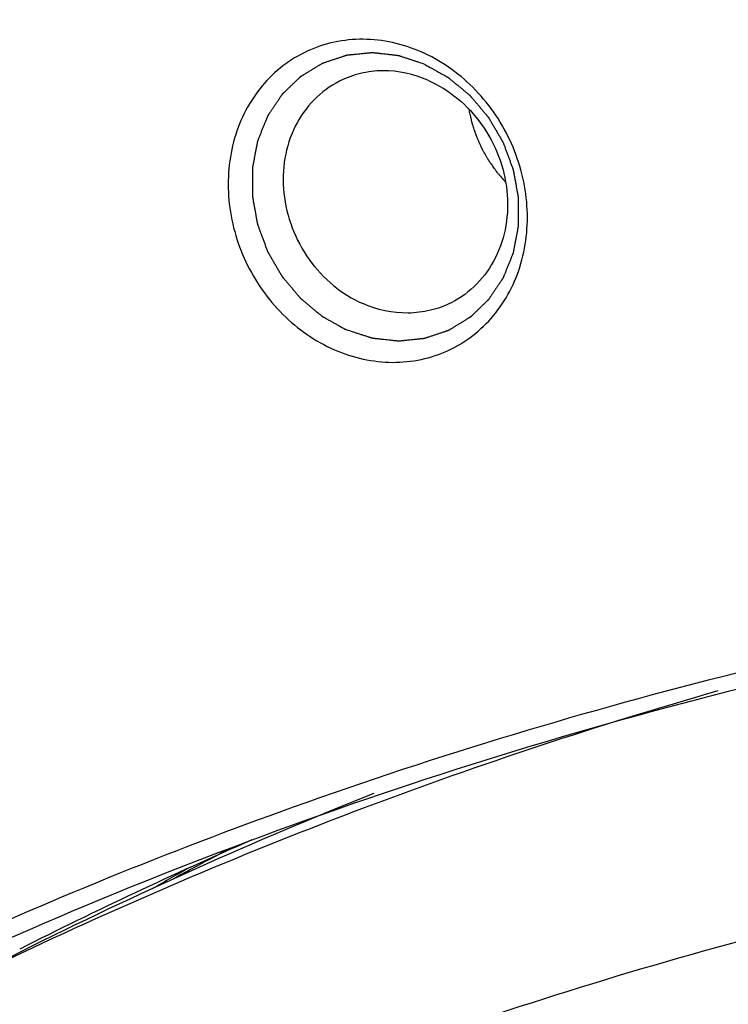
# Model space of a CAD drawing. Header units: millimetres. Extents: x 0 to 420, y 0 to 297.
# Tile 28 of 108: x 43.38 to 46.38, y 68.68 to 72.84. Entities that reach past the tile are written whole.
import ezdxf

# ---------------------------------------------------------------- set-up
doc = ezdxf.new("R2010")
doc.units = ezdxf.units.MM
doc.header["$LTSCALE"] = 23.1
for name, color, linetype in [('AX-KRUZOK', 7, 'CONTINUOUS'), ('NOS-TELESO', 7, 'CONTINUOUS'), ('PRIR-VSTUP', 7, 'CONTINUOUS')]:
    doc.layers.add(name, color=color, linetype=linetype)

msp = doc.modelspace()

# ---------------------------------------------------------------- linework, layer by layer
at = {"layer": 'AX-KRUZOK', "color": 7, "linetype": 'Continuous'}
msp.add_arc((53.23021, 52.25223), 19.29116, 117.687452, 118.491926, dxfattribs=at)
at = {"layer": 'NOS-TELESO', "color": 7, "linetype": 'Continuous'}
for centre, radius, start, end in [((52.07469, 51.65727), 19.32094, 113.536222, 116.757472), ((53.49899, 52.3706), 19.32525, 119.10591, 119.657357)]:
    msp.add_arc(centre, radius, start, end, dxfattribs=at)
for points, knots in [([(45.87826, 19.42538), (45.03404, 19.79466), (43.37058, 20.62078), (40.18379, 22.59733), (36.51438, 25.64938), (33.41971, 29.32618), (31.33572, 32.57682), (29.98261, 35.15173), (28.85714, 37.83165), (27.96992, 40.59113), (27.32953, 43.40368), (26.94217, 46.24237), (26.81164, 49.08), (26.93928, 51.88937), (27.32402, 54.64351), (27.96231, 57.31597), (28.84819, 59.88101), (29.97335, 62.31389), (31.32711, 64.59107), (32.8966, 66.69044), (34.66679, 68.59156), (36.62063, 70.27586), (38.73924, 71.72688), (41.00203, 72.93043), (43.387, 73.87478), (45.87089, 74.5508), (48.42954, 74.95202), (51.03808, 75.0747), (53.67121, 74.91786), (56.30358, 74.4832), (58.90952, 73.77526), (60.60256, 73.12954), (61.43632, 72.76483)], [0, 0, 0, 0, 0.031601, 0.063577, 0.1284542, 0.1943246, 0.2275073, 0.2607405, 0.2939514, 0.3270683, 0.360022, 0.392749, 0.4251932, 0.4573079, 0.4890579, 0.5204211, 0.5513897, 0.5819711, 0.6121879, 0.6420782, 0.6716937, 0.7010984, 0.7303659, 0.7595761, 0.7888116, 0.8181536, 0.8476787, 0.8774549, 0.9075391, 0.9379747, 0.9687906, 1, 1, 1, 1]), ([(45.93953, 19.16833), (44.67038, 19.72349), (42.1883, 21.02977), (38.74802, 23.49862), (35.62525, 26.44358), (32.88603, 29.80183), (30.97015, 32.8865), (29.67991, 35.49), (28.56002, 38.16669), (27.48944, 41.62287), (26.87697, 45.17418), (26.67384, 48.02118), (26.66216, 50.83539), (27.00152, 54.30185), (27.97591, 58.30829), (29.49617, 62.0618), (31.20073, 64.92532), (32.79993, 67.00583), (34.10639, 68.45094), (35.51715, 69.77824), (37.02484, 70.98083), (38.62131, 72.05218), (39.73983, 72.67547), (40.3103, 72.96311)], [0, 0, 0, 0, 0.0624995, 0.1260542, 0.1904955, 0.2555886, 0.3210514, 0.3538423, 0.3866093, 0.4518829, 0.5166108, 0.5487059, 0.5805733, 0.6435017, 0.7053117, 0.7659731, 0.825553, 0.8550083, 0.8842623, 0.913349, 0.9423063, 0.9711755, 1, 1, 1, 1]), ([(45.07587, 72.70616), (45.03676, 72.72326), (44.95603, 72.74976), (44.83085, 72.76405), (44.70774, 72.75175), (44.59165, 72.71319), (44.4872, 72.64986), (44.39857, 72.56433), (44.3292, 72.46003), (44.26516, 72.30016), (44.24604, 72.07494), (44.3196, 71.81096), (44.47681, 71.58603), (44.62755, 71.48111), (44.70825, 71.44581)], [0, 0, 0, 0, 0.0621468, 0.1227773, 0.1821803, 0.2408539, 0.2994269, 0.3585467, 0.4187616, 0.4804296, 0.6078101, 0.7396087, 0.8717543, 1, 1, 1, 1]), ([(45.08812, 72.65475), (45.0791, 72.65769), (45.06557, 72.66209), (45.04754, 72.66797), (45.03401, 72.67238), (45.02273, 72.67605), (45.01371, 72.67899), (45.00695, 72.68119), (45.00019, 72.68339), (44.99455, 72.68523), (44.99004, 72.6867), (44.98722, 72.68762), (44.98497, 72.68835), (44.98328, 72.68891), (44.98187, 72.68936), (44.98088, 72.68969), (44.98032, 72.68986), (44.9799, 72.69003), (44.97946, 72.69005), (44.97889, 72.69012), (44.97788, 72.69023), (44.97644, 72.6904), (44.97472, 72.69059), (44.97242, 72.69085), (44.96955, 72.69118), (44.96495, 72.6917), (44.9592, 72.69235), (44.9523, 72.69313), (44.94541, 72.69391), (44.93621, 72.69495), (44.92471, 72.69625), (44.91322, 72.69755), (44.90402, 72.69859), (44.89712, 72.69937), (44.89023, 72.70015), (44.88448, 72.7008), (44.87988, 72.70132), (44.87701, 72.70165), (44.87471, 72.70191), (44.87298, 72.7021), (44.87155, 72.70226), (44.87054, 72.70238), (44.86997, 72.70244), (44.86953, 72.70252), (44.86911, 72.70244), (44.86855, 72.7024), (44.86756, 72.70229), (44.86615, 72.70216), (44.86446, 72.70199), (44.8622, 72.70176), (44.85938, 72.70148), (44.85487, 72.70103), (44.84923, 72.70047), (44.84246, 72.6998), (44.8357, 72.69913), (44.82667, 72.69823), (44.81539, 72.69711), (44.80411, 72.69599), (44.79509, 72.69509), (44.78832, 72.69442), (44.78156, 72.69374), (44.77592, 72.69318), (44.7714, 72.69274), (44.76858, 72.69246), (44.76633, 72.69223), (44.76464, 72.69206), (44.76323, 72.69192), (44.76224, 72.69183), (44.76168, 72.69176), (44.76125, 72.69175), (44.76085, 72.69158), (44.76031, 72.69142), (44.75936, 72.6911), (44.75801, 72.69065), (44.75639, 72.69011), (44.75422, 72.6894), (44.75152, 72.6885), (44.74719, 72.68707), (44.74179, 72.68527), (44.7353, 72.68312), (44.72881, 72.68097), (44.72016, 72.67811), (44.70934, 72.67452), (44.69852, 72.67094), (44.68987, 72.66807), (44.68338, 72.66592), (44.67689, 72.66377), (44.67149, 72.66198), (44.66716, 72.66055), (44.66446, 72.65965), (44.66229, 72.65893), (44.66067, 72.6584), (44.65932, 72.65794), (44.65837, 72.65764), (44.65784, 72.65745), (44.65741, 72.65734), (44.65707, 72.6571), (44.65659, 72.65682), (44.65576, 72.65631), (44.65456, 72.65559), (44.65312, 72.65472), (44.65121, 72.65356), (44.64882, 72.65211), (44.645, 72.6498), (44.64022, 72.64691), (44.63448, 72.64344), (44.62874, 72.63997), (44.6211, 72.63534), (44.61154, 72.62955), (44.60198, 72.62377), (44.59433, 72.61914), (44.58859, 72.61567), (44.58285, 72.6122), (44.57807, 72.60931), (44.57425, 72.60699), (44.57186, 72.60555), (44.56995, 72.60439), (44.56851, 72.60352), (44.56732, 72.6028), (44.56648, 72.6023), (44.56601, 72.602), (44.56563, 72.60181), (44.56534, 72.60149), (44.56493, 72.60111), (44.56422, 72.60042), (44.5632, 72.59945), (44.56198, 72.59827), (44.56035, 72.59671), (44.55832, 72.59476), (44.55506, 72.59164), (44.55099, 72.58773), (44.54611, 72.58305), (44.54123, 72.57837), (44.53472, 72.57212), (44.52658, 72.56431), (44.51844, 72.55651), (44.51193, 72.55026), (44.50705, 72.54558), (44.50216, 72.54089), (44.49809, 72.53699), (44.49484, 72.53387), (44.4928, 72.53192), (44.49117, 72.53035), (44.48995, 72.52918), (44.48894, 72.5282), (44.48822, 72.52753), (44.48782, 72.52713), (44.48749, 72.52686), (44.48728, 72.52648), (44.48695, 72.52601), (44.48639, 72.52517), (44.48559, 72.52398), (44.48463, 72.52255), (44.48335, 72.52065), (44.48175, 72.51826), (44.47918, 72.51445), (44.47598, 72.50968), (44.47214, 72.50396), (44.46829, 72.49825), (44.46317, 72.49062), (44.45676, 72.48109), (44.45035, 72.47156), (44.44523, 72.46393), (44.44138, 72.45821), (44.43754, 72.45249), (44.43433, 72.44773), (44.43177, 72.44391), (44.43017, 72.44153), (44.42889, 72.43962), (44.42793, 72.43819), (44.42713, 72.437), (44.42656, 72.43617), (44.42625, 72.43569), (44.42598, 72.43535), (44.42584, 72.43491), (44.42561, 72.43437), (44.42522, 72.43339), (44.42466, 72.43201), (44.42398, 72.43034), (44.42309, 72.42812), (44.42196, 72.42535), (44.42017, 72.42091), (44.41792, 72.41536), (44.41523, 72.4087), (44.41253, 72.40204), (44.40894, 72.39316), (44.40445, 72.38206), (44.39996, 72.37097), (44.39636, 72.36209), (44.39367, 72.35543), (44.39098, 72.34877), (44.38873, 72.34322), (44.38693, 72.33878), (44.38581, 72.33601), (44.38491, 72.33379), (44.38424, 72.33212), (44.38368, 72.33073), (44.38328, 72.32976), (44.38307, 72.32921), (44.38287, 72.3288), (44.38281, 72.32835), (44.38269, 72.32776), (44.3825, 72.32672), (44.38222, 72.32524), (44.38188, 72.32346), (44.38143, 72.32109), (44.38087, 72.31812), (44.37997, 72.31338), (44.37885, 72.30746), (44.3775, 72.30034), (44.37615, 72.29323), (44.37435, 72.28375), (44.37211, 72.27189), (44.36986, 72.26004), (44.36806, 72.25056), (44.36671, 72.24345), (44.36536, 72.23633), (44.36424, 72.23041), (44.36334, 72.22567), (44.36278, 72.2227), (44.36233, 72.22033), (44.36199, 72.21855), (44.36172, 72.21707), (44.36151, 72.21604), (44.36141, 72.21544), (44.3613, 72.215), (44.36133, 72.21453), (44.36132, 72.21392), (44.36132, 72.21284), (44.36131, 72.2113), (44.36131, 72.20944), (44.36131, 72.20698), (44.36131, 72.20389), (44.3613, 72.19895), (44.36129, 72.19278), (44.36129, 72.18538), (44.36128, 72.17797), (44.36127, 72.1681), (44.36125, 72.15576), (44.36124, 72.14342), (44.36122, 72.13355), (44.36122, 72.12614), (44.36121, 72.11874), (44.3612, 72.11257), (44.36119, 72.10763), (44.36119, 72.10454), (44.36119, 72.10208), (44.36118, 72.10022), (44.36119, 72.09868), (44.36118, 72.0976), (44.36119, 72.09698), (44.36116, 72.09652), (44.36127, 72.09606), (44.36137, 72.09544), (44.36157, 72.09436), (44.36185, 72.09281), (44.36218, 72.09096), (44.36262, 72.08849), (44.36318, 72.0854), (44.36407, 72.08046), (44.36517, 72.07428), (44.36651, 72.06686), (44.36784, 72.05945), (44.36961, 72.04956), (44.37183, 72.0372), (44.37405, 72.02484), (44.37582, 72.01495), (44.37716, 72.00754), (44.37849, 72.00012), (44.3796, 71.99394), (44.38048, 71.989), (44.38104, 71.98591), (44.38148, 71.98344), (44.38181, 71.98159), (44.38209, 71.98004), (44.38228, 71.97896), (44.3824, 71.97834), (44.38246, 71.97788), (44.38265, 71.97742), (44.38287, 71.97682), (44.38326, 71.97576), (44.38382, 71.97424), (44.38449, 71.97243), (44.38538, 71.97001), (44.3865, 71.96698), (44.38828, 71.96213), (44.39052, 71.95608), (44.39319, 71.94881), (44.39587, 71.94154), (44.39944, 71.93185), (44.40391, 71.91974), (44.40837, 71.90763), (44.41194, 71.89794), (44.41462, 71.89068), (44.4173, 71.88341), (44.41953, 71.87735), (44.42132, 71.87251), (44.42243, 71.86948), (44.42333, 71.86706), (44.42399, 71.86524), (44.42455, 71.86373), (44.42494, 71.86267), (44.42517, 71.86207), (44.42531, 71.8616), (44.42558, 71.8612), (44.42589, 71.86065), (44.42645, 71.85969), (44.42725, 71.85832), (44.42821, 71.85667), (44.42948, 71.85447), (44.43108, 71.85173), (44.43363, 71.84734), (44.43682, 71.84185), (44.44065, 71.83526), (44.44448, 71.82867), (44.44959, 71.81989), (44.45597, 71.80891), (44.46235, 71.79793), (44.46746, 71.78915), (44.47129, 71.78256), (44.47512, 71.77597), (44.47831, 71.77049), (44.48087, 71.76609), (44.48246, 71.76335), (44.48374, 71.76115), (44.48469, 71.75951), (44.4855, 71.75814), (44.48605, 71.75717), (44.48638, 71.75663), (44.48659, 71.7562), (44.48692, 71.75585), (44.48732, 71.75537), (44.48803, 71.75453), (44.48904, 71.75332), (44.49026, 71.75187), (44.49189, 71.74994), (44.49392, 71.74753), (44.49716, 71.74367), (44.50122, 71.73885), (44.50609, 71.73306), (44.51097, 71.72727), (44.51746, 71.71956), (44.52558, 71.70991), (44.5337, 71.70027), (44.54019, 71.69255), (44.54506, 71.68676), (44.54993, 71.68097), (44.55399, 71.67615), (44.55724, 71.67229), (44.55927, 71.66988), (44.56089, 71.66795), (44.56211, 71.6665), (44.56313, 71.6653), (44.56383, 71.66445), (44.56425, 71.66398), (44.56453, 71.66359), (44.56491, 71.66332), (44.56538, 71.66291), (44.56622, 71.66222), (44.56741, 71.66123), (44.56884, 71.66003), (44.57075, 71.65844), (44.57314, 71.65646), (44.57695, 71.65328), (44.58173, 71.64931), (44.58745, 71.64454), (44.59318, 71.63977), (44.60082, 71.63341), (44.61036, 71.62547), (44.61991, 71.61752), (44.62754, 71.61117), (44.63327, 71.6064), (44.63899, 71.60163), (44.64377, 71.59766), (44.64758, 71.59448), (44.64997, 71.59249), (44.65188, 71.5909), (44.65331, 71.58971), (44.65451, 71.58872), (44.65534, 71.58802), (44.65582, 71.58763), (44.65616, 71.58731), (44.65658, 71.58711), (44.65712, 71.5868), (44.65807, 71.58627), (44.65942, 71.58552), (44.66104, 71.58461), (44.6632, 71.58341), (44.6659, 71.5819), (44.67022, 71.57949), (44.67562, 71.57647), (44.6821, 71.57286), (44.68859, 71.56924), (44.69723, 71.56441), (44.70803, 71.55838), (44.721, 71.55115), (44.73828, 71.5415), (44.75125, 71.53427), (44.75989, 71.52944)], [0, 0, 0, 0, 0.015625, 0.0234375, 0.03125, 0.0390625, 0.0429688, 0.046875, 0.0507812, 0.0546875, 0.0566406, 0.0585938, 0.0595703, 0.0605469, 0.0615234, 0.0620117, 0.0622559, 0.0625, 0.0627441, 0.0629883, 0.0634766, 0.0644531, 0.0654297, 0.0664062, 0.0683594, 0.0703125, 0.0742188, 0.078125, 0.0820312, 0.0859375, 0.09375, 0.1015625, 0.1054688, 0.109375, 0.1132812, 0.1171875, 0.1191406, 0.1210938, 0.1220703, 0.1230469, 0.1240234, 0.1245117, 0.1247559, 0.125, 0.1252441, 0.1254883, 0.1259766, 0.1269531, 0.1279297, 0.1289062, 0.1308594, 0.1328125, 0.1367188, 0.140625, 0.1445312, 0.1484375, 0.15625, 0.1640625, 0.1679688, 0.171875, 0.1757812, 0.1796875, 0.1816406, 0.1835938, 0.1845703, 0.1855469, 0.1865234, 0.1870117, 0.1872559, 0.1875, 0.1877441, 0.1879883, 0.1884766, 0.1894531, 0.1904297, 0.1914062, 0.1933594, 0.1953125, 0.1992188, 0.203125, 0.2070312, 0.2109375, 0.21875, 0.2265625, 0.2304688, 0.234375, 0.2382812, 0.2421875, 0.2441406, 0.2460938, 0.2470703, 0.2480469, 0.2490234, 0.2495117, 0.2497559, 0.25, 0.2502441, 0.2504883, 0.2509766, 0.2519531, 0.2529297, 0.2539062, 0.2558594, 0.2578125, 0.2617188, 0.265625, 0.2695312, 0.2734375, 0.28125, 0.2890625, 0.2929688, 0.296875, 0.3007812, 0.3046875, 0.3066406, 0.3085938, 0.3095703, 0.3105469, 0.3115234, 0.3120117, 0.3122559, 0.3125, 0.3127441, 0.3129883, 0.3134766, 0.3144531, 0.3154297, 0.3164062, 0.3183594, 0.3203125, 0.3242188, 0.328125, 0.3320312, 0.3359375, 0.34375, 0.3515625, 0.3554688, 0.359375, 0.3632812, 0.3671875, 0.3691406, 0.3710938, 0.3720703, 0.3730469, 0.3740234, 0.3745117, 0.3747559, 0.375, 0.3752441, 0.3754883, 0.3759766, 0.3769531, 0.3779297, 0.3789062, 0.3808594, 0.3828125, 0.3867188, 0.390625, 0.3945312, 0.3984375, 0.40625, 0.4140625, 0.4179688, 0.421875, 0.4257812, 0.4296875, 0.4316406, 0.4335938, 0.4345703, 0.4355469, 0.4365234, 0.4370117, 0.4372559, 0.4375, 0.4377441, 0.4379883, 0.4384766, 0.4394531, 0.4404297, 0.4414062, 0.4433594, 0.4453125, 0.4492188, 0.453125, 0.4570312, 0.4609375, 0.46875, 0.4765625, 0.4804688, 0.484375, 0.4882812, 0.4921875, 0.4941406, 0.4960938, 0.4970703, 0.4980469, 0.4990234, 0.4995117, 0.4997559, 0.5, 0.5002441, 0.5004883, 0.5009766, 0.5019531, 0.5029297, 0.5039062, 0.5058594, 0.5078125, 0.5117188, 0.515625, 0.5195312, 0.5234375, 0.53125, 0.5390625, 0.5429688, 0.546875, 0.5507812, 0.5546875, 0.5566406, 0.5585938, 0.5595703, 0.5605469, 0.5615234, 0.5620117, 0.5622559, 0.5625, 0.5627441, 0.5629883, 0.5634766, 0.5644531, 0.5654297, 0.5664062, 0.5683594, 0.5703125, 0.5742188, 0.578125, 0.5820312, 0.5859375, 0.59375, 0.6015625, 0.6054688, 0.609375, 0.6132812, 0.6171875, 0.6191406, 0.6210938, 0.6220703, 0.6230469, 0.6240234, 0.6245117, 0.6247559, 0.625, 0.6252441, 0.6254883, 0.6259766, 0.6269531, 0.6279297, 0.6289062, 0.6308594, 0.6328125, 0.6367188, 0.640625, 0.6445312, 0.6484375, 0.65625, 0.6640625, 0.6679688, 0.671875, 0.6757812, 0.6796875, 0.6816406, 0.6835938, 0.6845703, 0.6855469, 0.6865234, 0.6870117, 0.6872559, 0.6875, 0.6877441, 0.6879883, 0.6884766, 0.6894531, 0.6904297, 0.6914062, 0.6933594, 0.6953125, 0.6992188, 0.703125, 0.7070312, 0.7109375, 0.71875, 0.7265625, 0.7304688, 0.734375, 0.7382812, 0.7421875, 0.7441406, 0.7460938, 0.7470703, 0.7480469, 0.7490234, 0.7495117, 0.7497559, 0.75, 0.7502441, 0.7504883, 0.7509766, 0.7519531, 0.7529297, 0.7539062, 0.7558594, 0.7578125, 0.7617188, 0.765625, 0.7695312, 0.7734375, 0.78125, 0.7890625, 0.7929688, 0.796875, 0.8007812, 0.8046875, 0.8066406, 0.8085938, 0.8095703, 0.8105469, 0.8115234, 0.8120117, 0.8122559, 0.8125, 0.8127441, 0.8129883, 0.8134766, 0.8144531, 0.8154297, 0.8164062, 0.8183594, 0.8203125, 0.8242188, 0.828125, 0.8320312, 0.8359375, 0.84375, 0.8515625, 0.8554688, 0.859375, 0.8632812, 0.8671875, 0.8691406, 0.8710938, 0.8720703, 0.8730469, 0.8740234, 0.8745117, 0.8747559, 0.875, 0.8752441, 0.8754883, 0.8759766, 0.8769531, 0.8779297, 0.8789062, 0.8808594, 0.8828125, 0.8867188, 0.890625, 0.8945312, 0.8984375, 0.90625, 0.9140625, 0.9179688, 0.921875, 0.9257812, 0.9296875, 0.9316406, 0.9335938, 0.9345703, 0.9355469, 0.9365234, 0.9370117, 0.9372559, 0.9375, 0.9377441, 0.9379883, 0.9384766, 0.9394531, 0.9404297, 0.9414062, 0.9433594, 0.9453125, 0.9492188, 0.953125, 0.9570312, 0.9609375, 0.96875, 0.9765625, 0.984375, 1, 1, 1, 1]), ([(44.70825, 71.44581), (44.74735, 71.42871), (44.82809, 71.40221), (44.95327, 71.38792), (45.07637, 71.40022), (45.19247, 71.43878), (45.29692, 71.50211), (45.38555, 71.58764), (45.45492, 71.69194), (45.51896, 71.85181), (45.53808, 72.07703), (45.46452, 72.34101), (45.3073, 72.56594), (45.15656, 72.67086), (45.07587, 72.70616)], [0, 0, 0, 0, 0.0621468, 0.1227773, 0.1821803, 0.2408539, 0.2994269, 0.3585467, 0.4187616, 0.4804296, 0.6078101, 0.7396087, 0.8717543, 1, 1, 1, 1]), ([(45.08812, 72.65475), (45.09662, 72.65002), (45.10937, 72.64294), (45.12636, 72.63349), (45.13911, 72.6264), (45.14973, 72.6205), (45.15823, 72.61577), (45.16461, 72.61223), (45.17098, 72.60869), (45.17629, 72.60573), (45.18054, 72.60337), (45.1832, 72.60189), (45.18532, 72.60071), (45.18691, 72.59983), (45.18824, 72.59909), (45.18917, 72.59858), (45.1897, 72.59827), (45.19011, 72.59808), (45.19046, 72.59775), (45.19094, 72.59737), (45.19177, 72.59667), (45.19297, 72.59568), (45.1944, 72.5945), (45.19632, 72.59291), (45.19871, 72.59093), (45.20254, 72.58777), (45.20732, 72.58381), (45.21306, 72.57907), (45.2188, 72.57432), (45.22645, 72.56799), (45.23602, 72.56008), (45.24559, 72.55216), (45.25324, 72.54583), (45.25898, 72.54108), (45.26472, 72.53634), (45.26951, 72.53238), (45.27333, 72.52922), (45.27572, 72.52724), (45.27764, 72.52565), (45.27907, 72.52447), (45.28027, 72.52348), (45.28111, 72.52279), (45.28158, 72.52239), (45.28196, 72.52211), (45.28224, 72.52173), (45.28266, 72.52126), (45.28337, 72.52041), (45.28439, 72.51921), (45.28561, 72.51777), (45.28724, 72.51584), (45.28927, 72.51344), (45.29253, 72.50959), (45.29661, 72.50478), (45.30149, 72.49901), (45.30638, 72.49324), (45.3129, 72.48554), (45.32105, 72.47592), (45.32919, 72.4663), (45.33571, 72.45861), (45.3406, 72.45284), (45.34549, 72.44707), (45.34956, 72.44226), (45.35282, 72.43841), (45.35486, 72.43601), (45.35648, 72.43408), (45.35771, 72.43264), (45.35872, 72.43143), (45.35944, 72.4306), (45.35984, 72.43011), (45.36017, 72.42977), (45.36039, 72.42933), (45.36072, 72.42878), (45.36129, 72.4278), (45.36211, 72.4264), (45.36308, 72.42473), (45.36438, 72.4225), (45.36601, 72.41971), (45.36862, 72.41524), (45.37188, 72.40966), (45.37578, 72.40296), (45.37969, 72.39626), (45.3849, 72.38733), (45.39142, 72.37617), (45.39793, 72.365), (45.40314, 72.35607), (45.40705, 72.34937), (45.41096, 72.34267), (45.41421, 72.33709), (45.41682, 72.33263), (45.41845, 72.32984), (45.41975, 72.3276), (45.42073, 72.32593), (45.42154, 72.32453), (45.42211, 72.32356), (45.42243, 72.323), (45.4227, 72.32259), (45.42284, 72.32213), (45.42307, 72.32154), (45.42345, 72.3205), (45.424, 72.31901), (45.42466, 72.31723), (45.42554, 72.31485), (45.42664, 72.31188), (45.42841, 72.30712), (45.43061, 72.30117), (45.43325, 72.29404), (45.43589, 72.2869), (45.43942, 72.27738), (45.44382, 72.26549), (45.44823, 72.2536), (45.45175, 72.24408), (45.45439, 72.23695), (45.45703, 72.22981), (45.45924, 72.22386), (45.461, 72.21911), (45.4621, 72.21613), (45.46298, 72.21376), (45.46364, 72.21197), (45.46419, 72.21048), (45.46458, 72.20944), (45.46479, 72.20885), (45.46499, 72.20841), (45.46504, 72.20794), (45.46516, 72.20732), (45.46536, 72.20624), (45.46564, 72.2047), (45.46598, 72.20284), (45.46643, 72.20037), (45.46699, 72.19728), (45.4679, 72.19234), (45.46903, 72.18616), (45.47038, 72.17875), (45.47174, 72.17134), (45.47354, 72.16146), (45.4758, 72.1491), (45.47806, 72.13675), (45.47987, 72.12686), (45.48122, 72.11945), (45.48258, 72.11204), (45.4837, 72.10586), (45.48461, 72.10092), (45.48517, 72.09783), (45.48562, 72.09536), (45.48596, 72.0935), (45.48624, 72.09196), (45.48645, 72.09088), (45.48655, 72.09026), (45.48666, 72.0898), (45.48663, 72.08933), (45.48665, 72.08872), (45.48664, 72.08764), (45.48665, 72.08609), (45.48665, 72.08424), (45.48666, 72.08177), (45.48666, 72.07869), (45.48667, 72.07375), (45.48669, 72.06758), (45.4867, 72.06017), (45.48672, 72.05276), (45.48674, 72.04288), (45.48676, 72.03054), (45.48679, 72.01819), (45.48681, 72.00832), (45.48682, 72.00091), (45.48684, 71.9935), (45.48685, 71.98733), (45.48686, 71.98239), (45.48687, 71.9793), (45.48687, 71.97683), (45.48688, 71.97498), (45.48688, 71.97344), (45.48689, 71.97236), (45.48688, 71.97174), (45.48691, 71.97128), (45.48679, 71.97083), (45.48669, 71.97022), (45.48649, 71.96917), (45.48621, 71.96766), (45.48587, 71.96585), (45.48541, 71.96343), (45.48485, 71.96042), (45.48394, 71.95559), (45.48281, 71.94955), (45.48145, 71.94231), (45.48009, 71.93507), (45.47827, 71.92541), (45.476, 71.91334), (45.47374, 71.90127), (45.47192, 71.89161), (45.47056, 71.88437), (45.4692, 71.87712), (45.46807, 71.87109), (45.46716, 71.86626), (45.4666, 71.86324), (45.46614, 71.86083), (45.4658, 71.85902), (45.46552, 71.85751), (45.46533, 71.85645), (45.4652, 71.85585), (45.46515, 71.85538), (45.46495, 71.85499), (45.46474, 71.85444), (45.46435, 71.85349), (45.46381, 71.85212), (45.46315, 71.85049), (45.46227, 71.8483), (45.46117, 71.84557), (45.45941, 71.84121), (45.45721, 71.83575), (45.45458, 71.8292), (45.45194, 71.82265), (45.44843, 71.81392), (45.44403, 71.80301), (45.43964, 71.79209), (45.43612, 71.78336), (45.43349, 71.77681), (45.43085, 71.77026), (45.42865, 71.76481), (45.4269, 71.76044), (45.4258, 71.75771), (45.42492, 71.75553), (45.42426, 71.75389), (45.42371, 71.75253), (45.42333, 71.75157), (45.4231, 71.75103), (45.42296, 71.7506), (45.4227, 71.75026), (45.42239, 71.74978), (45.42182, 71.74895), (45.42103, 71.74775), (45.42007, 71.74632), (45.4188, 71.7444), (45.41721, 71.74201), (45.41466, 71.73819), (45.41147, 71.73341), (45.40764, 71.72768), (45.40382, 71.72194), (45.39872, 71.71429), (45.39235, 71.70473), (45.38597, 71.69517), (45.38088, 71.68753), (45.37705, 71.68179), (45.37323, 71.67605), (45.37004, 71.67127), (45.36749, 71.66745), (45.3659, 71.66506), (45.36462, 71.66315), (45.36367, 71.66171), (45.36287, 71.66052), (45.36232, 71.65968), (45.36199, 71.65921), (45.36177, 71.65883), (45.36145, 71.65856), (45.36105, 71.65816), (45.36033, 71.65748), (45.35932, 71.65649), (45.35811, 71.65532), (45.35648, 71.65375), (45.35446, 71.65179), (45.35121, 71.64865), (45.34716, 71.64473), (45.34229, 71.64003), (45.33742, 71.63532), (45.33094, 71.62905), (45.32282, 71.62121), (45.31471, 71.61337), (45.30823, 71.6071), (45.30336, 71.60239), (45.29849, 71.59769), (45.29444, 71.59377), (45.29119, 71.59063), (45.28917, 71.58867), (45.28754, 71.58711), (45.28633, 71.58593), (45.28531, 71.58495), (45.28461, 71.58426), (45.28419, 71.58388), (45.28391, 71.58356), (45.28353, 71.58336), (45.28305, 71.58306), (45.28219, 71.58255), (45.28098, 71.5818), (45.27952, 71.58092), (45.27758, 71.57974), (45.27515, 71.57826), (45.27126, 71.5759), (45.2664, 71.57294), (45.26057, 71.5694), (45.25474, 71.56586), (45.24696, 71.56113), (45.23724, 71.55522), (45.22752, 71.54932), (45.21975, 71.54459), (45.21391, 71.54105), (45.20808, 71.5375), (45.20322, 71.53455), (45.19934, 71.53219), (45.19691, 71.53071), (45.19496, 71.52953), (45.1935, 71.52864), (45.19229, 71.52791), (45.19144, 71.52738), (45.19095, 71.5271), (45.1906, 71.52684), (45.19019, 71.52674), (45.18966, 71.52655), (45.18873, 71.52625), (45.1874, 71.52581), (45.18581, 71.52527), (45.18369, 71.52457), (45.18103, 71.52368), (45.17678, 71.52226), (45.17147, 71.52049), (45.1651, 71.51837), (45.15873, 71.51624), (45.15024, 71.51341), (45.13962, 71.50987), (45.129, 71.50632), (45.12051, 71.50349), (45.11414, 71.50137), (45.10776, 71.49924), (45.10246, 71.49747), (45.09821, 71.49605), (45.09555, 71.49517), (45.09343, 71.49446), (45.09184, 71.49393), (45.09051, 71.49349), (45.08958, 71.49317), (45.08905, 71.493), (45.08866, 71.49284), (45.08823, 71.49283), (45.08767, 71.49276), (45.08668, 71.49266), (45.08527, 71.49251), (45.08358, 71.49234), (45.08132, 71.49211), (45.07851, 71.49182), (45.074, 71.49135), (45.06836, 71.49077), (45.0616, 71.49007), (45.05484, 71.48937), (45.04582, 71.48844), (45.03455, 71.48728), (45.02328, 71.48611), (45.01426, 71.48518), (45.0075, 71.48448), (45.00073, 71.48378), (44.9951, 71.4832), (44.99059, 71.48273), (44.98777, 71.48244), (44.98552, 71.48221), (44.98383, 71.48203), (44.98242, 71.48189), (44.98143, 71.48178), (44.98087, 71.48174), (44.98045, 71.48166), (44.98001, 71.48174), (44.97944, 71.48179), (44.97843, 71.48191), (44.97699, 71.48206), (44.97527, 71.48225), (44.97297, 71.4825), (44.9701, 71.48282), (44.9655, 71.48332), (44.95975, 71.48395), (44.95285, 71.4847), (44.94596, 71.48546), (44.93676, 71.48646), (44.92526, 71.48772), (44.91377, 71.48898), (44.90457, 71.48999), (44.89768, 71.49074), (44.89078, 71.49149), (44.88503, 71.49212), (44.88043, 71.49263), (44.87756, 71.49294), (44.87526, 71.49319), (44.87353, 71.49338), (44.8721, 71.49354), (44.87109, 71.49364), (44.87052, 71.49372), (44.87009, 71.49373), (44.86966, 71.4939), (44.86908, 71.49408), (44.86808, 71.49441), (44.86664, 71.49487), (44.86492, 71.49543), (44.86263, 71.49617), (44.85976, 71.4971), (44.85516, 71.49859), (44.84942, 71.50045), (44.84254, 71.50268), (44.83565, 71.50491), (44.82647, 71.50788), (44.81499, 71.5116), (44.80122, 71.51606), (44.78285, 71.52201), (44.76908, 71.52647), (44.75989, 71.52944)], [0, 0, 0, 0, 0.015625, 0.0234375, 0.03125, 0.0390625, 0.0429688, 0.046875, 0.0507812, 0.0546875, 0.0566406, 0.0585938, 0.0595703, 0.0605469, 0.0615234, 0.0620117, 0.0622559, 0.0625, 0.0627441, 0.0629883, 0.0634766, 0.0644531, 0.0654297, 0.0664062, 0.0683594, 0.0703125, 0.0742188, 0.078125, 0.0820312, 0.0859375, 0.09375, 0.1015625, 0.1054688, 0.109375, 0.1132812, 0.1171875, 0.1191406, 0.1210938, 0.1220703, 0.1230469, 0.1240234, 0.1245117, 0.1247559, 0.125, 0.1252441, 0.1254883, 0.1259766, 0.1269531, 0.1279297, 0.1289062, 0.1308594, 0.1328125, 0.1367188, 0.140625, 0.1445312, 0.1484375, 0.15625, 0.1640625, 0.1679688, 0.171875, 0.1757812, 0.1796875, 0.1816406, 0.1835938, 0.1845703, 0.1855469, 0.1865234, 0.1870117, 0.1872559, 0.1875, 0.1877441, 0.1879883, 0.1884766, 0.1894531, 0.1904297, 0.1914062, 0.1933594, 0.1953125, 0.1992188, 0.203125, 0.2070312, 0.2109375, 0.21875, 0.2265625, 0.2304688, 0.234375, 0.2382812, 0.2421875, 0.2441406, 0.2460938, 0.2470703, 0.2480469, 0.2490234, 0.2495117, 0.2497559, 0.25, 0.2502441, 0.2504883, 0.2509766, 0.2519531, 0.2529297, 0.2539062, 0.2558594, 0.2578125, 0.2617188, 0.265625, 0.2695312, 0.2734375, 0.28125, 0.2890625, 0.2929688, 0.296875, 0.3007812, 0.3046875, 0.3066406, 0.3085938, 0.3095703, 0.3105469, 0.3115234, 0.3120117, 0.3122559, 0.3125, 0.3127441, 0.3129883, 0.3134766, 0.3144531, 0.3154297, 0.3164062, 0.3183594, 0.3203125, 0.3242188, 0.328125, 0.3320312, 0.3359375, 0.34375, 0.3515625, 0.3554688, 0.359375, 0.3632812, 0.3671875, 0.3691406, 0.3710938, 0.3720703, 0.3730469, 0.3740234, 0.3745117, 0.3747559, 0.375, 0.3752441, 0.3754883, 0.3759766, 0.3769531, 0.3779297, 0.3789062, 0.3808594, 0.3828125, 0.3867188, 0.390625, 0.3945312, 0.3984375, 0.40625, 0.4140625, 0.4179688, 0.421875, 0.4257812, 0.4296875, 0.4316406, 0.4335938, 0.4345703, 0.4355469, 0.4365234, 0.4370117, 0.4372559, 0.4375, 0.4377441, 0.4379883, 0.4384766, 0.4394531, 0.4404297, 0.4414062, 0.4433594, 0.4453125, 0.4492188, 0.453125, 0.4570312, 0.4609375, 0.46875, 0.4765625, 0.4804688, 0.484375, 0.4882812, 0.4921875, 0.4941406, 0.4960938, 0.4970703, 0.4980469, 0.4990234, 0.4995117, 0.4997559, 0.5, 0.5002441, 0.5004883, 0.5009766, 0.5019531, 0.5029297, 0.5039062, 0.5058594, 0.5078125, 0.5117188, 0.515625, 0.5195312, 0.5234375, 0.53125, 0.5390625, 0.5429688, 0.546875, 0.5507812, 0.5546875, 0.5566406, 0.5585938, 0.5595703, 0.5605469, 0.5615234, 0.5620117, 0.5622559, 0.5625, 0.5627441, 0.5629883, 0.5634766, 0.5644531, 0.5654297, 0.5664062, 0.5683594, 0.5703125, 0.5742188, 0.578125, 0.5820312, 0.5859375, 0.59375, 0.6015625, 0.6054688, 0.609375, 0.6132812, 0.6171875, 0.6191406, 0.6210938, 0.6220703, 0.6230469, 0.6240234, 0.6245117, 0.6247559, 0.625, 0.6252441, 0.6254883, 0.6259766, 0.6269531, 0.6279297, 0.6289062, 0.6308594, 0.6328125, 0.6367188, 0.640625, 0.6445312, 0.6484375, 0.65625, 0.6640625, 0.6679688, 0.671875, 0.6757812, 0.6796875, 0.6816406, 0.6835938, 0.6845703, 0.6855469, 0.6865234, 0.6870117, 0.6872559, 0.6875, 0.6877441, 0.6879883, 0.6884766, 0.6894531, 0.6904297, 0.6914062, 0.6933594, 0.6953125, 0.6992188, 0.703125, 0.7070312, 0.7109375, 0.71875, 0.7265625, 0.7304688, 0.734375, 0.7382812, 0.7421875, 0.7441406, 0.7460938, 0.7470703, 0.7480469, 0.7490234, 0.7495117, 0.7497559, 0.75, 0.7502441, 0.7504883, 0.7509766, 0.7519531, 0.7529297, 0.7539062, 0.7558594, 0.7578125, 0.7617188, 0.765625, 0.7695312, 0.7734375, 0.78125, 0.7890625, 0.7929688, 0.796875, 0.8007812, 0.8046875, 0.8066406, 0.8085938, 0.8095703, 0.8105469, 0.8115234, 0.8120117, 0.8122559, 0.8125, 0.8127441, 0.8129883, 0.8134766, 0.8144531, 0.8154297, 0.8164062, 0.8183594, 0.8203125, 0.8242188, 0.828125, 0.8320312, 0.8359375, 0.84375, 0.8515625, 0.8554688, 0.859375, 0.8632812, 0.8671875, 0.8691406, 0.8710938, 0.8720703, 0.8730469, 0.8740234, 0.8745117, 0.8747559, 0.875, 0.8752441, 0.8754883, 0.8759766, 0.8769531, 0.8779297, 0.8789062, 0.8808594, 0.8828125, 0.8867188, 0.890625, 0.8945312, 0.8984375, 0.90625, 0.9140625, 0.9179688, 0.921875, 0.9257812, 0.9296875, 0.9316406, 0.9335938, 0.9345703, 0.9355469, 0.9365234, 0.9370117, 0.9372559, 0.9375, 0.9377441, 0.9379883, 0.9384766, 0.9394531, 0.9404297, 0.9414062, 0.9433594, 0.9453125, 0.9492188, 0.953125, 0.9570312, 0.9609375, 0.96875, 0.9765625, 0.984375, 1, 1, 1, 1]), ([(45.10446, 72.5862), (45.04471, 72.61234), (44.94625, 72.63395), (44.81811, 72.61833), (44.75823, 72.59647), (44.73024, 72.58235)], [0, 0, 0, 0, 0.5084434, 0.7556534, 1, 1, 1, 1]), ([(44.73024, 72.58235), (44.69032, 72.56223), (44.61588, 72.50753), (44.53561, 72.39282), (44.49204, 72.25531), (44.48824, 72.10677), (44.52394, 71.95925), (44.59612, 71.82456), (44.69884, 71.71359), (44.78406, 71.66049), (44.82875, 71.64095)], [0, 0, 0, 0, 0.1155632, 0.2337614, 0.3562368, 0.4831407, 0.6132209, 0.7442958, 0.8739048, 1, 1, 1, 1]), ([(45.10446, 72.5862), (45.14915, 72.56665), (45.23437, 72.51356), (45.33709, 72.40258), (45.40927, 72.2679), (45.44497, 72.12038), (45.44117, 71.97184), (45.3976, 71.83433), (45.31733, 71.71962), (45.24289, 71.66492), (45.20297, 71.64479)], [0, 0, 0, 0, 0.1260952, 0.2557042, 0.3867791, 0.5168593, 0.6437632, 0.7662386, 0.8844368, 1, 1, 1, 1]), ([(45.27718, 72.46378), (45.27877, 72.45669), (45.28114, 72.44606), (45.28391, 72.43366), (45.28549, 72.42657), (45.28668, 72.42125), (45.28787, 72.41594), (45.28876, 72.41195), (45.28935, 72.40929), (45.28964, 72.40796), (45.28997, 72.40664), (45.29058, 72.40491), (45.29128, 72.40274), (45.29243, 72.39928), (45.29386, 72.39494), (45.29615, 72.38801), (45.29901, 72.37934), (45.30187, 72.37067), (45.30416, 72.36373), (45.3056, 72.3594), (45.30674, 72.35593), (45.30747, 72.35377), (45.30801, 72.35203), (45.30854, 72.35076), (45.3091, 72.34951), (45.31021, 72.347), (45.31189, 72.34323), (45.31411, 72.33821), (45.31634, 72.33319), (45.31931, 72.32649), (45.32228, 72.3198), (45.32525, 72.3131), (45.32748, 72.30808), (45.32934, 72.3039), (45.33063, 72.30097), (45.33138, 72.2993), (45.3319, 72.29802), (45.33262, 72.29685), (45.33351, 72.29525), (45.3351, 72.29247), (45.33735, 72.28848), (45.34006, 72.28371), (45.34367, 72.27733), (45.34728, 72.27096), (45.3509, 72.26459), (45.3536, 72.25981), (45.35631, 72.25503), (45.35834, 72.25145), (45.3597, 72.24906), (45.36037, 72.24786), (45.36107, 72.24668), (45.36215, 72.24521), (45.36346, 72.24334), (45.36557, 72.24036), (45.36819, 72.23662), (45.3724, 72.23066), (45.37766, 72.22319), (45.38293, 72.21573), (45.38713, 72.20976), (45.38977, 72.20604), (45.39187, 72.20305), (45.39319, 72.20119), (45.39422, 72.19968), (45.39509, 72.19862), (45.396, 72.19759), (45.3978, 72.19551), (45.4005, 72.1924), (45.4041, 72.18824), (45.4077, 72.18409), (45.4125, 72.17855), (45.42089, 72.16886), (45.42809, 72.16055), (45.43289, 72.15501)], [0, 0, 0, 0, 0.0625, 0.09375, 0.109375, 0.125, 0.140625, 0.15625, 0.1601562, 0.1640625, 0.1679688, 0.171875, 0.1796875, 0.1875, 0.203125, 0.21875, 0.25, 0.28125, 0.296875, 0.3125, 0.3203125, 0.328125, 0.3320312, 0.3359375, 0.3398438, 0.34375, 0.359375, 0.375, 0.390625, 0.40625, 0.4375, 0.453125, 0.46875, 0.484375, 0.4921875, 0.4960938, 0.5, 0.5039062, 0.5078125, 0.515625, 0.53125, 0.546875, 0.5625, 0.59375, 0.609375, 0.625, 0.640625, 0.65625, 0.6601562, 0.6640625, 0.6679688, 0.671875, 0.6796875, 0.6875, 0.703125, 0.71875, 0.75, 0.78125, 0.796875, 0.8125, 0.8203125, 0.828125, 0.8320312, 0.8359375, 0.8398438, 0.84375, 0.859375, 0.875, 0.890625, 0.90625, 0.9375, 1, 1, 1, 1]), ([(45.20297, 71.64479), (45.17499, 71.63068), (45.1151, 71.60881), (44.98696, 71.59319), (44.8885, 71.61481), (44.82875, 71.64095)], [0, 0, 0, 0, 0.2443466, 0.4915566, 1, 1, 1, 1]), ([(60.26454, 68.74749), (59.62678, 69.02647), (58.33375, 69.5267), (56.3469, 70.09841), (54.33853, 70.48296), (52.32449, 70.67716), (50.32049, 70.67941), (48.34216, 70.48956), (46.40528, 70.10909), (45.14901, 69.72944), (44.53393, 69.50931)], [0, 0, 0, 0, 0.1294956, 0.2575202, 0.3841108, 0.5093513, 0.6333709, 0.756341, 0.8784708, 1, 1, 1, 1]), ([(60.2768, 68.69608), (59.58448, 68.99892), (58.1791, 69.53643), (56.01661, 70.1307), (53.83184, 70.50272), (51.64524, 70.64877), (49.47709, 70.56735), (47.34749, 70.25904), (45.27663, 69.72672), (43.94594, 69.22488), (43.29814, 68.93912)], [0, 0, 0, 0, 0.1297531, 0.2579018, 0.3844974, 0.5096519, 0.6335353, 0.7563702, 0.8784245, 1, 1, 1, 1]), ([(44.53393, 69.50931), (44.0056, 69.32023), (42.96506, 68.89642), (41.46522, 68.12812), (40.03595, 67.23207), (38.68573, 66.21359), (37.42231, 65.07849), (35.85855, 63.41366), (34.15495, 61.0672), (32.57347, 57.91906), (31.4806, 54.50056), (30.99933, 51.50463), (30.87332, 49.05403), (30.92235, 46.56103), (31.31531, 43.43208), (32.13422, 40.37082), (33.03495, 37.99176), (34.09562, 35.67182), (35.70574, 32.91726), (38.05052, 29.91531), (40.75553, 27.28427), (43.75819, 25.08555), (45.9355, 23.93024), (47.05003, 23.44272)], [0, 0, 0, 0, 0.0289415, 0.057862, 0.0868108, 0.1158362, 0.1449845, 0.1742986, 0.2335218, 0.2937961, 0.355253, 0.4179113, 0.4496873, 0.4817217, 0.5464186, 0.6117817, 0.6446349, 0.6775345, 0.7432627, 0.8086617, 0.8734153, 0.9372584, 1, 1, 1, 1])]:
    msp.add_open_spline(points, degree=3, knots=knots, dxfattribs=at)
at = {"layer": 'PRIR-VSTUP', "color": 7, "linetype": 'Continuous'}
for p, q in [((43.38159, 68.89796), (43.32851, 68.8713)), ((43.38381, 68.89211), (43.33036, 68.86675))]:
    msp.add_line(p, q, dxfattribs=at)
for centre, radius, start, end in [((51.66797, 51.35092), 19.39898, 105.967617, 115.279895), ((52.03365, 51.60409), 19.33742, 111.724533, 116.578613)]:
    msp.add_arc(centre, radius, start, end, dxfattribs=at)
msp.add_open_spline([(47.39711, 24.47693), (46.25369, 24.97709), (44.024, 26.17608), (40.97539, 28.48283), (38.26477, 31.25556), (35.96399, 34.42056), (34.13277, 37.89461), (32.81922, 41.58652), (32.05806, 45.39955), (31.86995, 49.2337), (32.26095, 52.98826), (33.22227, 56.5641), (34.73035, 59.86601), (36.74698, 62.80501), (39.21954, 65.30077), (42.08246, 67.28436), (45.25646, 68.70058), (47.51364, 69.23859), (48.65762, 69.40403)], degree=3, knots=[0, 0, 0, 0, 0.0630998, 0.1273716, 0.19259, 0.2584324, 0.3245238, 0.3904662, 0.4558749, 0.5204131, 0.5838244, 0.6459613, 0.706806, 0.7664808, 0.8252419, 0.8834562, 0.941559, 1, 1, 1, 1], dxfattribs=at)

doc.saveas('drawing.dxf')
